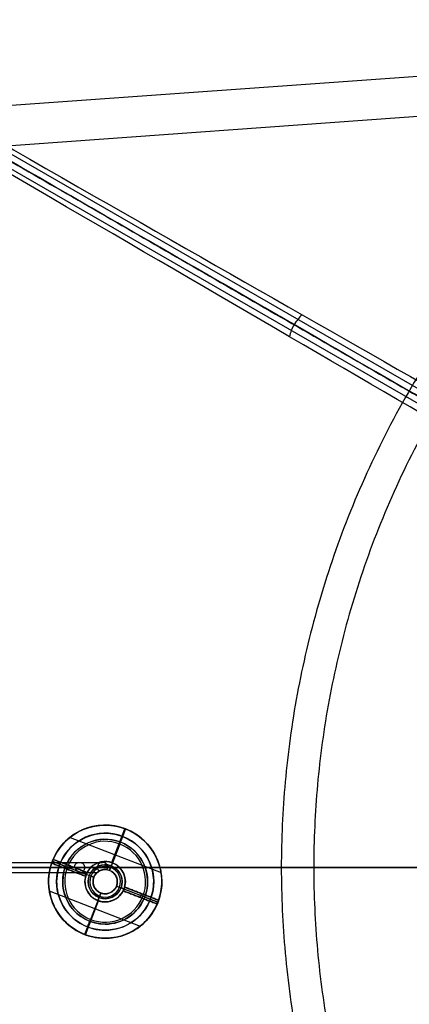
# Model space of a CAD drawing. Header units: millimetres. Extents: x -273 to 273, y -262 to 262.
# Tile 28 of 256: x -75 to -51, y -8 to 52. Entities that reach past the tile are written whole.
import ezdxf

# ---------------------------------------------------------------- set-up
doc = ezdxf.new("R2010")
doc.units = ezdxf.units.MM
doc.header["$MEASUREMENT"] = 0
doc.layers.add('Default', color=7, linetype='Continuous', true_color=0x000000)

msp = doc.modelspace()

# ---------------------------------------------------------------- linework, layer by layer
at = {"layer": 'Default', "color": 9, "true_color": 0xbfbfbf}
for p, q in [((-90.044, 52.448, -760.74), (-0.857, 0.956, -799.62)), ((-0.4, 52.55, -780.241), (-80.257, 46.798, -765.006)), ((-90.256, 52.109, -760.777), (-1.07, 0.618, -799.658)), ((-1.257, 0.264, -799.62), (-90.444, 51.756, -760.74)), ((0, 50.088, -775.803), (-77.132, 44.532, -761.088)), ((-69.831, 2.617, -57.024), (-69.831, 2.617, -58.824)), ((-69.831, 2.617, -54.852), (-69.831, 2.617, -56.405)), ((-72.004, 1.861, -58.824), (-66.376, -0.323, -58.824)), ((-69.831, 2.117, -50.524), (-69.831, 2.117, -56.524)), ((-69.421, 0.298, -58.824), (-68.606, 2.396, -58.824)), ((-68.927, 1.448, -50.024), (-68.746, 1.914, -50.524)), ((-68.565, 2.38, -57.024), (-68.881, 1.564, -57.024)), ((-68.881, 1.564, -56.524), (-68.746, 1.914, -56.524)), ((-69.831, 1.742, -56.524), (-69.831, 1.742, -57.024)), ((-68.927, 1.448, -50.024), (-69.56, -0.184, -50.024)), ((-150.114, 0, -544.098), (-71.736, 0, -58.824)), ((-149.803, 0.315, -544.148), (-71.417, 0.315, -58.824)), ((-149.492, 0, -544.199), (-71.098, 0, -58.824)), ((-96.905, 0, -3), (96.905, 0, -3)), ((-96.905, 0), (96.905, 0)), ((-1.111, 0, -799.684), (-90.444, 0, -760.74)), ((0, 0, -794.714), (-86.755, 0, -756.893)), ((-73.137, 0.266, -58.324), (-73.137, 0.266, -58.824)), ((-73.137, 0.266, -58.574), (-71.036, -0.549, -58.574)), ((-73.094, 0.384, -58.324), (-70.996, -0.43, -58.324)), ((-73.094, 0.384, -57.024), (-72.278, 0.067, -57.024)), ((-73.047, 0.499, -58.824), (-73.047, 0.499, -58.324)), ((-70.945, -0.316, -58.574), (-73.047, 0.499, -58.574)), ((-72.162, 0.022, -50.024), (-72.628, 0.203, -50.524)), ((-72.628, 0.203, -56.524), (-72.278, 0.067, -56.524)), ((-72.162, 0.022, -50.024), (-70.53, -0.611, -50.024)), ((-72.087, -0.141, -58.324), (-71.996, 0.092, -58.324)), ((-71.996, 0.092, -58.824), (-71.996, 0.092, -58.324)), ((-71.736, 0, -58.824), (-70.315, 0, -50.024)), ((-71.417, 0.315, -58.824), (-69.996, 0.315, -50.024)), ((-71.098, 0, -58.824), (-69.677, 0, -50.024)), ((-69.831, 0.367, -58.824), (-69.831, 0.367, -60.824)), ((-69.487, 0.003, -61.024), (-69.451, 0.096, -61.024)), ((-149.803, -0.315, -544.148), (-71.336, -0.315, -58.324)), ((-72.087, -0.141, -58.824), (-72.087, -0.141, -58.324)), ((-71.336, -0.315, -58.324), (-70.321, -0.315, -52.039)), ((-71.036, -0.549, -58.824), (-71.036, -0.549, -58.324)), ((-70.945, -0.316, -58.324), (-70.945, -0.316, -58.824)), ((-70.81, -0.503, -61.024), (-70.717, -0.539, -61.024)), ((-69.831, -0.133, -50.024), (-69.831, -0.133, -60.824)), ((-73.331, -0.883, -57.024), (-73.331, -0.883, -58.824)), ((-73.331, -0.883, -53.904), (-73.331, -0.883, -55.462)), ((-72.831, -0.883, -50.524), (-72.831, -0.883, -56.524)), ((-72.456, -0.883, -56.524), (-72.456, -0.883, -57.024)), ((-71.081, -0.883, -58.824), (-71.081, -0.883, -60.824)), ((-70.581, -0.883, -50.024), (-70.581, -0.883, -60.824)), ((-69.132, -1.154, -50.024), (-67.501, -1.787, -50.024)), ((-69.081, -0.883, -50.024), (-69.081, -0.883, -60.824)), ((-68.627, -1.216, -58.824), (-68.627, -1.216, -58.324)), ((-68.627, -1.216, -58.574), (-66.525, -2.032, -58.574)), ((-68.581, -0.883, -58.824), (-68.581, -0.883, -60.824)), ((-67.206, -0.883, -56.524), (-67.206, -0.883, -57.024)), ((-66.831, -0.883, -50.524), (-66.831, -0.883, -56.524)), ((-66.331, -0.883, -57.024), (-66.331, -0.883, -58.824)), ((-66.331, -0.883, -55.777), (-66.331, -0.883, -57.325)), ((-73.286, -1.442, -58.824), (-67.658, -3.627, -58.824)), ((-70.103, -1.582, -50.024), (-70.736, -3.213, -50.024)), ((-70.211, -1.862, -61.024), (-70.175, -1.768, -61.024)), ((-69.831, -1.633, -50.024), (-69.831, -1.633, -60.824)), ((-68.946, -1.226, -61.024), (-68.852, -1.263, -61.024)), ((-68.717, -1.449, -58.324), (-68.717, -1.449, -58.824)), ((-66.616, -2.265, -58.574), (-68.717, -1.449, -58.574)), ((-66.568, -2.149, -58.324), (-68.666, -1.335, -58.324)), ((-67.666, -1.857, -58.324), (-67.576, -1.624, -58.324)), ((-67.576, -1.624, -58.824), (-67.576, -1.624, -58.324)), ((-67.501, -1.787, -50.024), (-67.034, -1.968, -50.524)), ((-71.056, -4.161, -58.824), (-70.242, -2.063, -58.824)), ((-69.831, -2.133, -58.824), (-69.831, -2.133, -60.824)), ((-67.666, -1.857, -58.824), (-67.666, -1.857, -58.324)), ((-67.384, -1.833, -56.524), (-67.034, -1.968, -56.524)), ((-67.384, -1.833, -57.024), (-66.568, -2.149, -57.024)), ((-70.781, -3.33, -57.024), (-71.098, -4.146, -57.024)), ((-70.736, -3.213, -50.024), (-70.917, -3.679, -50.524)), ((-70.917, -3.679, -56.524), (-70.781, -3.33, -56.524)), ((-69.831, -3.508, -56.524), (-69.831, -3.508, -57.024)), ((-69.831, -3.883, -50.524), (-69.831, -3.883, -56.524)), ((-69.831, -4.383, -57.024), (-69.831, -4.383, -58.824)), ((-69.831, -4.383, -54.829), (-69.831, -4.383, -56.381))]:
    msp.add_line(p, q, dxfattribs=at)
for centre, radius in [((-69.831, -0.883, -57.924), 3.5), ((-69.831, -0.883, -53.524), 3), ((-69.831, -0.883, -56.774), 2.625), ((-69.831, -0.883, -59.574), 1.25), ((-69.831, -0.883, -61.024), 1.05), ((-69.831, -0.883, -55.424), 0.75)]:
    msp.add_circle(centre, radius, dxfattribs=at)
for centre, radius, start, end in [((0, 0), 100.85, 0.00252, 180), ((0, 0, -44), 100.85, 0.00252, 180), ((0, 0, -22), 100.85, 0.00252, 270), ((0, 0, -44), 100.05, 0.00252, 180), ((0, 0), 100.05, 0.00252, 180), ((0, 0, -22), 100.05, 0.00252, 270), ((0, 0, -3), 100, 121.74534, 178.82291), ((0, 0), 100, 121.74534, 178.82291), ((0, 0, -1.5), 100, 121.74534, 178.82291), ((-69.831, -0.883, -57.024), 3.5, 338.78645, 158.78645), ((-69.831, -0.883, -58.824), 3.5, 340.83316, 156.73974), ((-69.831, -0.883, -55.612), 3.5, 35.2797, 147.71799), ((-69.831, -0.883, -50.524), 3, 338.78645, 158.78645), ((-69.831, -0.883, -56.524), 3, 338.78645, 158.78645), ((-69.831, -0.883, -57.024), 2.625, 338.78645, 158.78645), ((-69.831, -0.883, -56.524), 2.625, 338.78645, 158.78645), ((-69.831, -0.883, -50.024), 2.5, 338.78645, 158.78645), ((0, 0, -44), 100.85, 180, 270), ((0, 0), 100.85, 180, 270), ((0, 0), 100.05, 180, 270), ((-69.831, -0.883, -57.024), 3.5, 158.78645, 270), ((-69.831, -0.883, -58.824), 3.5, 160.83316, 270), ((-69.831, -0.883, -58.324), 3.5, 156.73974, 160.83316), ((-69.831, -0.883, -50.524), 3, 158.78645, 270), ((-69.831, -0.883, -56.524), 3, 158.78645, 270), ((-69.831, -0.883, -56.524), 2.625, 158.78645, 270), ((-69.831, -0.883, -57.024), 2.625, 158.78645, 270), ((-69.831, -0.883, -50.024), 2.5, 158.78645, 338.78645), ((-69.831, -0.883, -60.824), 1.25, 68.78645, 270), ((-69.831, -0.883, -58.824), 1.25, 344.52562, 153.04728), ((-69.831, -0.883, -61.024), 1.05, 68.78645, 158.78645), ((-69.831, -0.883, -61.024), 0.95, 338.78645, 158.78645), ((-69.831, -0.883, -61.024), 1.05, 338.78645, 68.78645), ((-69.831, -0.883, -60.824), 1.25, 338.78645, 68.78645), ((0, 0, -44), 100.05, 180, 270), ((-69.831, -0.883, -58.824), 1.25, 164.52562, 270), ((-69.831, -0.883, -58.324), 1.25, 153.04728, 164.52562), ((-69.831, -0.883, -61.024), 1.05, 158.78645, 338.78645), ((-69.831, -0.883, -61.024), 0.95, 158.78645, 248.78645), ((-69.831, -0.883, -60.824), 0.75, 338.78645, 248.78645), ((-69.831, -0.883, -50.024), 0.75, 338.78645, 158.78645), ((-69.831, -0.883, -50.024), 0.75, 158.78645, 270), ((-69.831, -0.883, -60.824), 0.75, 270, 338.78645), ((-69.831, -0.883, -50.024), 0.75, 270, 338.78645), ((-69.831, -0.883, -58.324), 1.25, 333.04728, 344.52562), ((-69.831, -0.883, -61.024), 0.95, 248.78645, 338.78645), ((-69.831, -0.883, -60.824), 0.75, 248.78645, 270), ((-69.831, -0.883, -60.824), 1.25, 270, 338.78645), ((-69.831, -0.883, -58.824), 1.25, 270, 333.04728), ((-69.831, -0.883, -57.024), 2.625, 270, 338.78645), ((-69.831, -0.883, -56.524), 2.625, 270, 338.78645), ((-69.831, -0.883, -56.524), 3, 270, 338.78645), ((-69.831, -0.883, -50.524), 3, 270, 338.78645), ((-69.831, -0.883, -57.024), 3.5, 270, 338.78645), ((-69.831, -0.883, -58.824), 3.5, 270, 336.73974), ((-69.831, -0.883, -58.324), 3.5, 336.73974, 340.83316), ((0, 0), 100, 181.74534, 238.82291), ((0, 0, -3), 100, 181.74534, 238.82291), ((0, 0, -1.5), 100, 181.74534, 238.82291), ((-69.831, -0.883, -55.612), 3.5, 213.73156, 326.16896)]:
    msp.add_arc(centre, radius, start, end, dxfattribs=at)
at = {"layer": 'Default', "color": 9, "true_color": 0xbfbfbf, "extrusion": (0.866025, 0.5, 0)}
for centre, radius, start, end in [((213.446, -589.585, -10.449), 197.521, 191.74121, 231.23157), ((213.446, -589.585, -10.79), 202.521, 195.91753, 231.2761)]:
    msp.add_arc(centre, radius, start, end, dxfattribs=at)
at = {"layer": 'Default', "color": 9, "true_color": 0xbfbfbf, "extrusion": (0, 1, 0)}
for radius, start, end in [(197.521, 185.98132, 231.23157), (202.521, 185.90696, 231.2761)]:
    msp.add_arc((213.446, -589.585), radius, start, end, dxfattribs=at)
at = {"layer": 'Default', "color": 9, "true_color": 0xbfbfbf, "extrusion": (0.932238, -0.361845, -4.59833e-31)}
for centre in [(-25.141, -60.824, -64.78), (-27.141, -60.824, -64.78)]:
    msp.add_arc(centre, 0.2, 180, 270, dxfattribs=at)
at = {"layer": 'Default', "color": 9, "true_color": 0xbfbfbf, "extrusion": (0.932238, -0.361845, 3.18872e-15)}
msp.add_arc((-25.041, -60.824, -64.78), 0.2, 270, 0, dxfattribs=at)
at = {"layer": 'Default', "color": 9, "true_color": 0xbfbfbf, "extrusion": (0.361845, 0.932238, 4.59833e-31)}
for centre in [(65.83, -60.824, -26.091), (63.83, -60.824, -26.091)]:
    msp.add_arc(centre, 0.2, 270, 0, dxfattribs=at)
at = {"layer": 'Default', "color": 9, "true_color": 0xbfbfbf, "extrusion": (0.361845, 0.932238, -4.59833e-31)}
for centre in [(65.73, -60.824, -26.091), (63.73, -60.824, -26.091)]:
    msp.add_arc(centre, 0.2, 180, 270, dxfattribs=at)
at = {"layer": 'Default', "color": 9, "true_color": 0xbfbfbf, "extrusion": (0.932238, -0.361845, 2.00864e-15)}
msp.add_arc((-27.041, -60.824, -64.78), 0.2, 270, 0, dxfattribs=at)
at = {"layer": 'Default', "color": 9, "true_color": 0xbfbfbf}
for points, weights, knots in [([(-112.053, 0, -41.671), (-112.053, -112.053, -41.671), (0, -112.053, -41.671), (112.053, -112.053, -41.671), (112.053, 0, -41.671), (112.053, 112.053, -41.671), (0, 112.053, -41.671)], [1, 0.707106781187, 1, 0.707106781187, 1, 0.707106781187, 1], [-528.036741, -528.036741, -528.036741, -352.024494, -352.024494, -176.012247, -176.012247, 0, 0, 0]), ([(0, 108.256, -41.671), (108.256, 108.256, -41.671), (108.256, 0, -41.671), (108.256, -108.256, -41.671), (0, -108.256, -41.671), (-108.256, -108.256, -41.671), (-108.256, 0, -41.671)], [1, 0.707106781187, 1, 0.707106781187, 1, 0.707106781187, 1], [0, 0, 0, 170.047569, 170.047569, 340.095138, 340.095138, 510.142707, 510.142707, 510.142707]), ([(0, 58.944, -59.094), (58.944, 58.944, -59.094), (58.944, 0, -59.094), (58.944, -58.944, -59.094), (0, -58.944, -59.094), (-58.944, -58.944, -59.094), (-58.944, 0, -59.094), (-58.944, 58.944, -59.094), (0, 58.944, -59.094)], [0.990994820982, 0.700739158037, 0.990994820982, 0.700739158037, 0.990994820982, 0.700739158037, 0.990994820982, 0.700739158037, 0.990994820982], [0, 0, 0, 224.105753, 224.105753, 448.211507, 448.211507, 672.31726, 672.31726, 896.423013, 896.423013, 896.423013]), ([(0, 56.939, -58.003), (56.939, 56.939, -58.003), (56.939, 0, -58.003), (56.939, -56.939, -58.003), (0, -56.939, -58.003), (-56.939, -56.939, -58.003), (-56.939, 0, -58.003), (-56.939, 56.939, -58.003), (0, 56.939, -58.003)], [0.991554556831, 0.701134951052, 0.991554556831, 0.701134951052, 0.991554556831, 0.701134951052, 0.991554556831, 0.701134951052, 0.991554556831], [0, 0, 0, 216.511289, 216.511289, 433.022579, 433.022579, 649.533868, 649.533868, 866.045158, 866.045158, 866.045158])]:
    msp.add_rational_spline(points, weights, degree=2, knots=knots, dxfattribs=at)
for points, weights in [([(0, 112.053, -41.671), (-112.053, 112.053, -41.671), (-112.053, 0, -41.671)], [1, 0.707106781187, 1]), ([(-108.256, 0, -41.671), (-108.256, 108.256, -41.671), (0, 108.256, -41.671)], [1, 0.707106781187, 1]), ([(-90.717, 0, -48.435), (-82.054, 0, -51.46), (-73.218, 0, -53.938)], [0.99512613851, 0.993259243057, 0.992368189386]), ([(-90.715, 0, -50.024), (-82.052, 0, -53.032), (-73.218, 0, -55.495)], [0.994123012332, 0.992386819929, 0.991614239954]), ([(-66.443, 0, -57.298), (-35.453, 0, -65.149), (-3.5, 0, -66.168)], [0.991164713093, 0.989757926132, 1]), ([(-66.443, 0, -55.75), (-35.458, 0, -63.643), (-3.5, 0, -64.667)], [0.991830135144, 0.99002898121, 1])]:
    msp.add_rational_spline(points, weights, degree=2, dxfattribs=at)
for points, degree in [([(0, 100.176, -756.893), (-43.377, 75.132, -756.893), (-86.755, 50.088, -756.893)], 2), ([(-86.755, 50.088, -756.893), (-43.377, 25.044, -775.803), (0, 0, -794.714)], 2), ([(-57.658, 34.195, -712.012), (-57.849, 34.02, -711.941), (-58.188, 33.595, -711.867), (-58.386, 33.089, -711.941), (-58.442, 32.836, -712.012)], 3), ([(-86.755, -50.088, -756.893), (-43.377, -25.044, -775.803), (0, 0, -794.714)], 2), ([(-73.137, 0.266, -58.824), (-72.087, -0.141, -58.824), (-71.036, -0.549, -58.824)], 2), ([(-71.036, -0.549, -58.324), (-72.087, -0.141, -58.324), (-73.137, 0.266, -58.324)], 2), ([(-70.945, -0.316, -58.824), (-71.996, 0.092, -58.824), (-73.047, 0.499, -58.824)], 2), ([(-73.047, 0.499, -58.324), (-71.996, 0.092, -58.324), (-70.945, -0.316, -58.324)], 2), ([(-71.736, -0.009, -58.824), (-71.736, -0.006, -58.824), (-71.736, -0.003, -58.824), (-71.736, 0, -58.824)], 3), ([(-71.736, -0.009, -58.824), (-71.736, -0.006, -58.824), (-71.736, -0.003, -58.824), (-71.736, 0, -58.824)], 3), ([(-71.736, -0.009, -58.824), (-71.709, -0.02, -58.657), (-71.681, -0.031, -58.491), (-71.653, -0.042, -58.324)], 3), ([(-71.736, -0.009, -58.824), (-71.709, -0.02, -58.657), (-71.681, -0.031, -58.491), (-71.653, -0.042, -58.324)], 3), ([(-71.133, -0.243, -58.324), (-71.152, -0.236, -58.491), (-71.171, -0.229, -58.657), (-71.19, -0.221, -58.824)], 3), ([(-71.133, -0.243, -58.324), (-71.152, -0.236, -58.491), (-71.171, -0.229, -58.657), (-71.19, -0.221, -58.824)], 3), ([(-66.525, -2.032, -58.324), (-67.576, -1.624, -58.324), (-68.627, -1.216, -58.324)], 2), ([(-68.627, -1.216, -58.824), (-67.576, -1.624, -58.824), (-66.525, -2.032, -58.824)], 2), ([(-66.331, -0.883, -57.325), (-66.331, -0.868, -57.325), (-66.331, -0.853, -57.325), (-66.331, -0.839, -57.325)], 3), ([(-66.331, -0.839, -55.777), (-66.331, -0.853, -55.777), (-66.331, -0.868, -55.777), (-66.331, -0.883, -55.777)], 3), ([(-66.616, -2.265, -58.824), (-67.666, -1.857, -58.824), (-68.717, -1.449, -58.824)], 2), ([(-68.717, -1.449, -58.324), (-67.666, -1.857, -58.324), (-66.616, -2.265, -58.324)], 2), ([(-66.616, -2.265, -58.324), (-66.616, -2.265, -58.574), (-66.616, -2.265, -58.824)], 2), ([(-66.525, -2.032, -58.824), (-66.525, -2.032, -58.574), (-66.525, -2.032, -58.324)], 2)]:
    msp.add_open_spline(points, degree=degree, dxfattribs=at)
for points, knots in [([(-89.137, 52.186, -743.589), (-77.495, 45.532, -734.286), (-56.33, 33.436, -713.056), (-34.53, 20.977, -678.126), (-21.397, 13.47, -643.216), (-17.172, 11.056, -621.25), (-16.005, 10.389, -610.168)], [-189.353565, -189.353565, -189.353565, -189.353565, -142.168751, -94.983926, -59.595307, -24.206688, -24.206688, -24.206688, -24.206688]), ([(-16.732, 9.66, -610.152), (-17.892, 10.33, -621.212), (-22.088, 12.753, -643.142), (-35.141, 20.289, -678.015), (-56.827, 32.809, -712.942), (-77.902, 44.977, -734.192), (-89.5, 51.673, -743.507)], [0.016308, 0.016308, 0.016308, 0.016308, 35.00858, 70.017161, 116.695268, 163.373375, 163.373375, 163.373375, 163.373375]), ([(-17, 8.667, -610.168), (-18.161, 9.344, -621.25), (-22.364, 11.795, -643.216), (-35.431, 19.416, -678.126), (-57.121, 32.065, -713.056), (-78.18, 44.346, -734.286), (-89.763, 51.102, -743.589)], [-1314.671432, -1314.671432, -1314.671432, -1314.671432, -1279.282816, -1243.894199, -1196.709377, -1149.524555, -1149.524555, -1149.524555, -1149.524555]), ([(-12, 6.928, -610.428), (-13.439, 7.759, -624.335), (-16.298, 9.41, -637.903), (-24.578, 14.191, -663.954), (-30.011, 17.327, -676.46), (-43.094, 24.88, -699.926), (-50.692, 29.268, -710.812), (-67.573, 39.014, -730.674), (-76.856, 44.373, -739.648), (-86.755, 50.088, -747.586)], [709.935271, 709.935271, 709.935271, 709.935271, 752.393429, 752.393429, 794.836471, 794.836471, 837.156731, 837.156731, 879.495751, 879.495751, 879.495751, 879.495751]), ([(-73.331, -0.927, -53.904), (-73.331, -0.92, -53.904), (-73.331, -0.913, -53.904), (-73.338, 0.21, -53.906), (-72.809, 1.163, -54.051), (-71.465, 2.338, -54.414), (-70.664, 2.609, -54.63), (-69.07, 2.625, -55.056), (-68.263, 2.371, -55.271), (-66.895, 1.222, -55.633), (-66.346, 0.277, -55.777), (-66.331, -0.839, -55.777)], [-1.120639, -1.120639, -1.120639, -1.120639, -1.118786, -1.118786, -0.838007, -0.838007, -0.559383, -0.559383, -0.280802, -0.280802, 0, 0, 0, 0]), ([(-73.331, -0.927, -55.462), (-73.331, -0.92, -55.462), (-73.331, -0.912, -55.462), (-73.335, -0.355, -55.463), (-73.201, 0.187, -55.5), (-72.764, 1.093, -55.619), (-72.469, 1.46, -55.7), (-71.459, 2.342, -55.97), (-70.665, 2.609, -56.183), (-69.069, 2.625, -56.608), (-68.262, 2.37, -56.822), (-66.893, 1.22, -57.182), (-66.346, 0.275, -57.325), (-66.331, -0.839, -57.325)], [1.121484, 1.121484, 1.121484, 1.121484, 1.123345, 1.123345, 1.262087, 1.262087, 1.400829, 1.400829, 1.680437, 1.680437, 1.959882, 1.959882, 2.241468, 2.241468, 2.241468, 2.241468]), ([(-71.736, 0, -58.824), (-71.736, 0.084, -58.824), (-71.702, 0.165, -58.824), (-71.582, 0.282, -58.824), (-71.501, 0.315, -58.824), (-71.417, 0.315, -58.824), (-71.333, 0.315, -58.824), (-71.252, 0.282, -58.824), (-71.132, 0.165, -58.824), (-71.098, 0.084, -58.824), (-71.098, 0, -58.824), (-71.098, -0.048, -58.824), (-71.109, -0.094, -58.824), (-71.145, -0.168, -58.824), (-71.165, -0.197, -58.824), (-71.19, -0.221, -58.824)], [0, 0, 0, 0, 0.255753, 0.255753, 0.510916, 0.510916, 0.510916, 0.76608, 0.76608, 1.021833, 1.021833, 1.021833, 1.165, 1.165, 1.269877, 1.269877, 1.269877, 1.269877]), ([(-71.736, 0, -58.824), (-71.736, 0.084, -58.824), (-71.702, 0.165, -58.824), (-71.582, 0.282, -58.824), (-71.501, 0.315, -58.824), (-71.417, 0.315, -58.824), (-71.333, 0.315, -58.824), (-71.252, 0.282, -58.824), (-71.132, 0.165, -58.824), (-71.098, 0.084, -58.824), (-71.098, 0, -58.824), (-71.098, -0.048, -58.824), (-71.109, -0.094, -58.824), (-71.145, -0.168, -58.824), (-71.165, -0.197, -58.824), (-71.19, -0.221, -58.824)], [0, 0, 0, 0, 0.255753, 0.255753, 0.510916, 0.510916, 0.510916, 0.76608, 0.76608, 1.021833, 1.021833, 1.021833, 1.165, 1.165, 1.269877, 1.269877, 1.269877, 1.269877]), ([(-69.711, -0.142, -50.024), (-69.689, -0.099, -50.024), (-69.677, -0.05, -50.024), (-69.677, 0, -50.024), (-69.677, 0.084, -50.024), (-69.711, 0.165, -50.024), (-69.831, 0.282, -50.024), (-69.912, 0.315, -50.024), (-69.996, 0.315, -50.024), (-70.08, 0.315, -50.024), (-70.161, 0.282, -50.024), (-70.281, 0.165, -50.024), (-70.315, 0.084, -50.024), (-70.315, 0, -50.024)], [0.869877, 0.869877, 0.869877, 0.869877, 1.021833, 1.021833, 1.021833, 1.277586, 1.277586, 1.532749, 1.532749, 1.532749, 1.787912, 1.787912, 2.043666, 2.043666, 2.043666, 2.043666]), ([(-70.315, 0, -50.024), (-70.315, -0.084, -50.024), (-70.281, -0.165, -50.024), (-70.217, -0.227, -50.024), (-70.213, -0.231, -50.024), (-70.209, -0.235, -50.024)], [0, 0, 0, 0, 0.2557533, 0.2557533, 0.2722409, 0.2722409, 0.2722409, 0.2722409]), ([(-71.133, -0.243, -58.324), (-71.191, -0.29, -58.324), (-71.263, -0.315, -58.324), (-71.336, -0.315, -58.324), (-71.414, -0.315, -58.324), (-71.488, -0.287, -58.324), (-71.605, -0.187, -58.324), (-71.642, -0.117, -58.324), (-71.653, -0.042, -58.324)], [0.0029003, 0.0029003, 0.0029003, 0.0029003, 0.2267198, 0.2267198, 0.2267198, 0.4610646, 0.4610646, 0.692948, 0.692948, 0.692948, 0.692948]), ([(-71.133, -0.243, -58.324), (-71.191, -0.29, -58.324), (-71.263, -0.315, -58.324), (-71.336, -0.315, -58.324), (-71.414, -0.315, -58.324), (-71.488, -0.287, -58.324), (-71.605, -0.187, -58.324), (-71.642, -0.117, -58.324), (-71.653, -0.042, -58.324)], [0.0029003, 0.0029003, 0.0029003, 0.0029003, 0.2267198, 0.2267198, 0.2267198, 0.4610646, 0.4610646, 0.692948, 0.692948, 0.692948, 0.692948]), ([(-69.711, -0.142, -50.024), (-69.713, -0.142, -50.035), (-69.715, -0.142, -50.047), (-69.722, -0.141, -50.099), (-69.729, -0.14, -50.14), (-69.741, -0.138, -50.222), (-69.747, -0.137, -50.263), (-69.76, -0.136, -50.345), (-69.766, -0.136, -50.386), (-69.776, -0.135, -50.448), (-69.779, -0.135, -50.469), (-69.785, -0.134, -50.51), (-69.789, -0.134, -50.53), (-69.795, -0.134, -50.571), (-69.798, -0.133, -50.592), (-69.805, -0.133, -50.633), (-69.808, -0.133, -50.653), (-69.815, -0.133, -50.694), (-69.818, -0.133, -50.715), (-69.823, -0.133, -50.746), (-69.825, -0.133, -50.756), (-69.827, -0.133, -50.771), (-69.828, -0.133, -50.776), (-69.829, -0.133, -50.784), (-69.83, -0.133, -50.787), (-69.83, -0.133, -50.792), (-69.831, -0.133, -50.794), (-69.831, -0.133, -50.797), (-69.832, -0.133, -50.8), (-69.832, -0.133, -50.804), (-69.834, -0.133, -50.811), (-69.834, -0.133, -50.815), (-69.836, -0.133, -50.825), (-69.837, -0.133, -50.832), (-69.84, -0.133, -50.854), (-69.843, -0.133, -50.868), (-69.85, -0.133, -50.911), (-69.854, -0.133, -50.94), (-69.861, -0.133, -50.982), (-69.864, -0.133, -50.997), (-69.869, -0.134, -51.025), (-69.871, -0.134, -51.039), (-69.878, -0.134, -51.082), (-69.883, -0.134, -51.111), (-69.892, -0.135, -51.168), (-69.897, -0.136, -51.196), (-69.907, -0.137, -51.253), (-69.912, -0.137, -51.282), (-69.926, -0.139, -51.368), (-69.936, -0.14, -51.425), (-69.957, -0.143, -51.545), (-69.969, -0.145, -51.609), (-69.992, -0.15, -51.736), (-70.003, -0.153, -51.799), (-70.025, -0.158, -51.914), (-70.035, -0.161, -51.965), (-70.055, -0.167, -52.066), (-70.065, -0.17, -52.117), (-70.091, -0.179, -52.238), (-70.107, -0.185, -52.314), (-70.134, -0.196, -52.423), (-70.144, -0.201, -52.463), (-70.164, -0.211, -52.535), (-70.175, -0.216, -52.572), (-70.195, -0.227, -52.63), (-70.208, -0.234, -52.663), (-70.237, -0.252, -52.708), (-70.255, -0.264, -52.722), (-70.277, -0.279, -52.677), (-70.281, -0.282, -52.665), (-70.29, -0.29, -52.628), (-70.295, -0.293, -52.599), (-70.304, -0.301, -52.528), (-70.309, -0.304, -52.476), (-70.319, -0.313, -52.306), (-70.321, -0.315, -52.164), (-70.321, -0.315, -52.039), (-70.321, -0.315, -51.778), (-70.312, -0.307, -51.493), (-70.292, -0.291, -51.098), (-70.284, -0.285, -50.963), (-70.266, -0.272, -50.695), (-70.256, -0.265, -50.561), (-70.234, -0.25, -50.293), (-70.222, -0.242, -50.159), (-70.209, -0.235, -50.024)], [1.212173, 1.212173, 1.212173, 1.212173, 1.246411, 1.246411, 1.371095, 1.371095, 1.495778, 1.495778, 1.620463, 1.620463, 1.682805, 1.682805, 1.745148, 1.745148, 1.80749, 1.80749, 1.869833, 1.869833, 1.932175, 1.932175, 1.963347, 1.963347, 1.978932, 1.978932, 1.986725, 1.986725, 1.994518, 1.994518, 1.994518, 2.006344, 2.006344, 2.018169, 2.018169, 2.04182, 2.04182, 2.089123, 2.089123, 2.183727, 2.183727, 2.231027, 2.231027, 2.278327, 2.278327, 2.372927, 2.372927, 2.467527, 2.467527, 2.562127, 2.562127, 2.751339, 2.751339, 2.962584, 2.962584, 3.173834, 3.173834, 3.344679, 3.344679, 3.511855, 3.511855, 3.75169, 3.75169, 3.882594, 3.882594, 3.998329, 3.998329, 4.086032, 4.086032, 4.181429, 4.181429, 4.210355, 4.210355, 4.272419, 4.272419, 4.384605, 4.384605, 4.683591, 4.683591, 4.683591, 5.473434, 5.473434, 5.879888, 5.879888, 6.287064, 6.287064, 6.694177, 6.694177, 6.694177, 6.694177]), ([(-66.331, -0.883, -55.777), (-66.331, -1.998, -55.773), (-66.865, -2.945, -55.627), (-68.213, -4.11, -55.263), (-69.014, -4.378, -55.047), (-70.608, -4.387, -54.621), (-71.414, -4.129, -54.406), (-72.775, -2.976, -54.046), (-73.317, -2.033, -53.904), (-73.331, -0.927, -53.904)], [-2.237464, -2.237464, -2.237464, -2.237464, -1.956752, -1.956752, -1.678139, -1.678139, -1.399555, -1.399555, -1.120639, -1.120639, -1.120639, -1.120639]), ([(-66.331, -0.883, -57.325), (-66.331, -1.996, -57.321), (-66.864, -2.943, -57.176), (-68.211, -4.11, -56.813), (-69.013, -4.378, -56.599), (-70.609, -4.387, -56.174), (-71.416, -4.128, -55.96), (-72.777, -2.974, -55.603), (-73.317, -2.031, -55.462), (-73.331, -0.927, -55.462)], [0.004426, 0.004426, 0.004426, 0.004426, 0.285224, 0.285224, 0.563852, 0.563852, 0.842549, 0.842549, 1.121484, 1.121484, 1.121484, 1.121484]), ([(-86.755, -50.088, -747.586), (-76.856, -44.373, -739.648), (-67.573, -39.013, -730.674), (-50.693, -29.267, -710.812), (-43.094, -24.88, -699.926), (-30.01, -17.327, -676.46), (-24.579, -14.19, -663.954), (-16.298, -9.409, -637.903), (-13.439, -7.759, -624.335), (-12, -6.928, -610.428)], [-879.495751, -879.495751, -879.495751, -879.495751, -837.156724, -837.156724, -794.836466, -794.836466, -752.393427, -752.393427, -709.935271, -709.935271, -709.935271, -709.935271])]:
    msp.add_open_spline(points, degree=3, knots=knots, dxfattribs=at)

doc.saveas('drawing.dxf')
